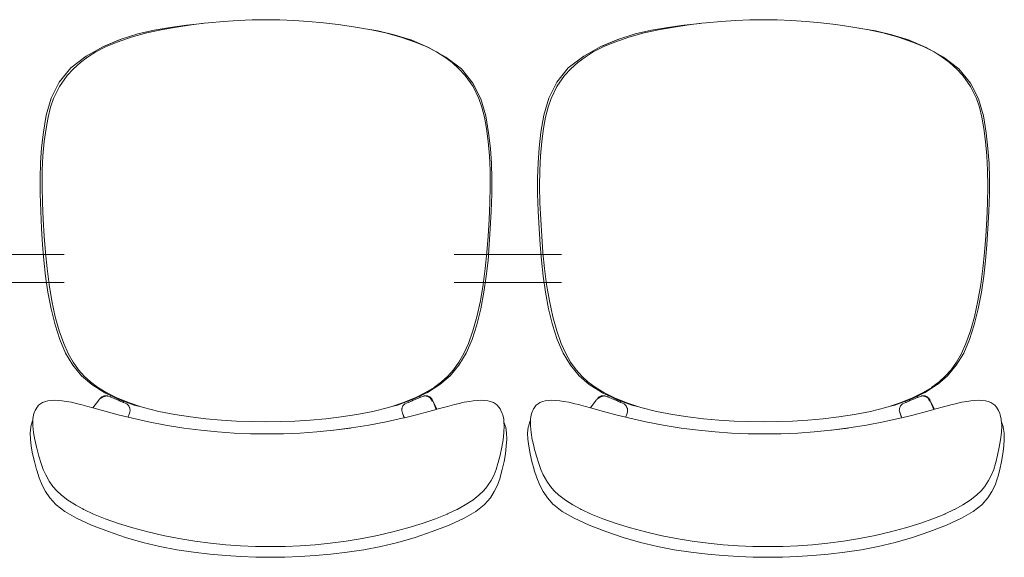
# Model space of a CAD drawing. Header units: feet. Extents: x 8 to 127, y 6 to 90.
# Tile 183 of 256: x 33.124 to 33.649, y 60.692 to 60.979. Entities that reach past the tile are written whole.
import ezdxf

# ---------------------------------------------------------------- set-up
doc = ezdxf.new("R2010")
doc.units = ezdxf.units.FT
doc.header["$MEASUREMENT"] = 0
doc.layers.add('MOBILIÁRIO - móveis', color=250, linetype='Continuous')

msp = doc.modelspace()

# ---------------------------------------------------------------- linework, layer by layer
at = {"layer": 'MOBILIÁRIO - móveis', "lineweight": 5}
for p, q in [((33.22257, 60.97712), (33.22487, 60.97739)), ((33.22487, 60.97739), (33.2328, 60.9781)), ((33.2328, 60.9781), (33.24059, 60.9786)), ((33.24059, 60.9786), (33.24808, 60.97891)), ((33.24808, 60.97891), (33.25543, 60.97902)), ((33.26278, 60.97891), (33.25543, 60.97902)), ((33.26278, 60.97891), (33.27028, 60.9786)), ((33.27808, 60.9781), (33.27028, 60.9786)), ((33.27808, 60.9781), (33.28602, 60.97739)), ((33.29394, 60.97647), (33.28602, 60.97739)), ((33.48757, 60.97712), (33.48987, 60.97739)), ((33.48987, 60.97739), (33.4978, 60.9781)), ((33.4978, 60.9781), (33.50559, 60.9786)), ((33.50559, 60.9786), (33.51308, 60.97891)), ((33.51308, 60.97891), (33.52043, 60.97902)), ((33.52778, 60.97891), (33.52043, 60.97902)), ((33.52778, 60.97891), (33.53528, 60.9786)), ((33.54308, 60.9781), (33.53528, 60.9786)), ((33.54308, 60.9781), (33.55102, 60.97739)), ((33.55894, 60.97647), (33.55102, 60.97739)), ((33.18713, 60.9714), (33.19583, 60.97338)), ((33.19195, 60.97199), (33.20045, 60.97383)), ((33.19583, 60.97338), (33.20448, 60.97484)), ((33.20045, 60.97383), (33.2089, 60.97529)), ((33.20448, 60.97484), (33.21307, 60.97606)), ((33.2089, 60.97529), (33.21697, 60.97647)), ((33.21307, 60.97606), (33.22161, 60.97704)), ((33.21697, 60.97647), (33.22257, 60.97712)), ((33.22161, 60.97704), (33.22257, 60.97712)), ((33.29394, 60.97647), (33.30203, 60.97529)), ((33.30628, 60.97456), (33.30203, 60.97529)), ((33.30628, 60.97456), (33.30637, 60.97455)), ((33.30637, 60.97455), (33.30725, 60.97439)), ((33.3105, 60.97383), (33.30725, 60.97439)), ((33.3105, 60.97383), (33.31071, 60.97379)), ((33.31071, 60.97379), (33.31505, 60.97303)), ((33.31071, 60.97379), (33.31903, 60.97199)), ((33.31505, 60.97303), (33.32379, 60.97101)), ((33.45213, 60.9714), (33.46083, 60.97338)), ((33.45695, 60.97199), (33.46545, 60.97383)), ((33.46083, 60.97338), (33.46948, 60.97484)), ((33.46545, 60.97383), (33.4739, 60.97529)), ((33.46948, 60.97484), (33.47807, 60.97606)), ((33.4739, 60.97529), (33.48197, 60.97647)), ((33.47807, 60.97606), (33.48661, 60.97704)), ((33.48197, 60.97647), (33.48757, 60.97712)), ((33.48661, 60.97704), (33.48757, 60.97712)), ((33.55894, 60.97647), (33.56703, 60.97529)), ((33.57128, 60.97456), (33.56703, 60.97529)), ((33.57128, 60.97456), (33.57137, 60.97455)), ((33.57137, 60.97455), (33.57225, 60.97439)), ((33.5755, 60.97383), (33.57225, 60.97439)), ((33.5755, 60.97383), (33.57571, 60.97379)), ((33.57571, 60.97379), (33.58005, 60.97303)), ((33.57571, 60.97379), (33.58403, 60.97199)), ((33.58005, 60.97303), (33.58879, 60.97101)), ((33.17777, 60.96846), (33.16884, 60.9647)), ((33.16946, 60.96488), (33.17832, 60.96864)), ((33.16997, 60.96449), (33.17619, 60.96707)), ((33.18369, 60.96965), (33.17619, 60.96707)), ((33.17782, 60.96848), (33.17777, 60.96846)), ((33.17832, 60.96864), (33.17782, 60.96848)), ((33.17836, 60.96866), (33.17832, 60.96864)), ((33.17836, 60.96866), (33.18713, 60.9714)), ((33.18369, 60.96965), (33.19195, 60.97199)), ((33.32732, 60.96965), (33.31903, 60.97199)), ((33.32379, 60.97101), (33.3326, 60.96822)), ((33.33485, 60.96707), (33.32732, 60.96965)), ((33.3326, 60.96822), (33.33269, 60.96818)), ((33.33306, 60.96804), (33.33269, 60.96818)), ((33.34158, 60.96442), (33.33269, 60.96818)), ((33.33306, 60.96804), (33.34203, 60.96423)), ((33.34109, 60.96449), (33.33485, 60.96707)), ((33.44277, 60.96846), (33.43384, 60.9647)), ((33.43446, 60.96488), (33.44332, 60.96864)), ((33.43497, 60.96449), (33.44119, 60.96707)), ((33.44869, 60.96965), (33.44119, 60.96707)), ((33.44282, 60.96848), (33.44277, 60.96846)), ((33.44332, 60.96864), (33.44282, 60.96848)), ((33.44336, 60.96866), (33.44332, 60.96864)), ((33.44336, 60.96866), (33.45213, 60.9714)), ((33.44869, 60.96965), (33.45695, 60.97199)), ((33.59232, 60.96965), (33.58403, 60.97199)), ((33.58879, 60.97101), (33.5976, 60.96822)), ((33.59985, 60.96707), (33.59232, 60.96965)), ((33.5976, 60.96822), (33.59769, 60.96818)), ((33.59806, 60.96804), (33.59769, 60.96818)), ((33.60658, 60.96442), (33.59769, 60.96818)), ((33.59806, 60.96804), (33.60703, 60.96423)), ((33.60609, 60.96449), (33.59985, 60.96707)), ((33.16884, 60.9647), (33.15968, 60.95962)), ((33.16043, 60.9591), (33.16479, 60.96186)), ((33.16997, 60.96449), (33.16479, 60.96186)), ((33.34628, 60.96186), (33.34109, 60.96449)), ((33.34203, 60.96423), (33.34207, 60.96422)), ((33.35126, 60.95911), (33.34207, 60.96422)), ((33.35066, 60.9591), (33.34628, 60.96186)), ((33.43384, 60.9647), (33.42468, 60.95962)), ((33.42543, 60.9591), (33.42979, 60.96186)), ((33.43497, 60.96449), (33.42979, 60.96186)), ((33.61128, 60.96186), (33.60609, 60.96449)), ((33.60703, 60.96423), (33.60707, 60.96422)), ((33.61626, 60.95911), (33.60707, 60.96422)), ((33.61566, 60.9591), (33.61128, 60.96186)), ((33.15968, 60.95962), (33.15146, 60.95329)), ((33.15657, 60.95614), (33.16043, 60.9591)), ((33.35066, 60.9591), (33.35453, 60.95614)), ((33.35951, 60.95278), (33.35126, 60.95911)), ((33.42468, 60.95962), (33.41646, 60.95329)), ((33.42157, 60.95614), (33.42543, 60.9591)), ((33.61566, 60.9591), (33.61953, 60.95614)), ((33.62451, 60.95278), (33.61626, 60.95911)), ((33.15146, 60.95329), (33.14531, 60.94576)), ((33.15288, 60.95291), (33.14952, 60.94935)), ((33.15288, 60.95291), (33.15657, 60.95614)), ((33.35823, 60.95291), (33.35453, 60.95614)), ((33.36159, 60.94935), (33.35823, 60.95291)), ((33.36566, 60.94527), (33.35951, 60.95278)), ((33.41646, 60.95329), (33.41031, 60.94576)), ((33.41788, 60.95291), (33.41452, 60.94935)), ((33.41788, 60.95291), (33.42157, 60.95614)), ((33.62323, 60.95291), (33.61953, 60.95614)), ((33.62659, 60.94935), (33.62323, 60.95291)), ((33.63066, 60.94527), (33.62451, 60.95278)), ((33.14543, 60.94333), (33.14952, 60.94935)), ((33.3657, 60.94333), (33.36159, 60.94935)), ((33.41043, 60.94333), (33.41452, 60.94935)), ((33.6307, 60.94333), (33.62659, 60.94935)), ((33.14531, 60.94576), (33.14102, 60.93726)), ((33.14225, 60.93697), (33.14543, 60.94333)), ((33.36995, 60.93681), (33.36566, 60.94527)), ((33.36887, 60.93697), (33.3657, 60.94333)), ((33.41031, 60.94576), (33.40602, 60.93726)), ((33.40725, 60.93697), (33.41043, 60.94333)), ((33.63495, 60.93681), (33.63066, 60.94527)), ((33.63387, 60.93697), (33.6307, 60.94333)), ((33.14102, 60.93726), (33.13839, 60.92814)), ((33.14225, 60.93697), (33.14066, 60.93231)), ((33.37046, 60.93231), (33.36887, 60.93697)), ((33.37256, 60.92775), (33.36995, 60.93681)), ((33.40602, 60.93726), (33.40339, 60.92814)), ((33.40725, 60.93697), (33.40566, 60.93231)), ((33.63546, 60.93231), (33.63387, 60.93697)), ((33.63756, 60.92775), (33.63495, 60.93681)), ((33.13936, 60.92701), (33.14066, 60.93231)), ((33.37175, 60.92701), (33.37046, 60.93231)), ((33.40436, 60.92701), (33.40566, 60.93231)), ((33.63675, 60.92701), (33.63546, 60.93231)), ((33.13839, 60.92814), (33.13688, 60.91904)), ((33.13828, 60.92095), (33.13936, 60.92701)), ((33.37175, 60.92701), (33.37283, 60.92095)), ((33.37404, 60.9187), (33.37256, 60.92775)), ((33.40339, 60.92814), (33.40188, 60.91904)), ((33.40328, 60.92095), (33.40436, 60.92701)), ((33.63675, 60.92701), (33.63783, 60.92095)), ((33.63904, 60.9187), (33.63756, 60.92775)), ((33.13735, 60.91402), (33.13828, 60.92095)), ((33.37376, 60.91402), (33.37283, 60.92095)), ((33.40235, 60.91402), (33.40328, 60.92095)), ((33.63876, 60.91402), (33.63783, 60.92095)), ((33.13688, 60.91904), (33.13592, 60.91065)), ((33.375, 60.91036), (33.37404, 60.9187)), ((33.40188, 60.91904), (33.40092, 60.91065)), ((33.64, 60.91036), (33.63904, 60.9187)), ((33.13592, 60.91065), (33.13535, 60.90265)), ((33.13665, 60.90647), (33.13735, 60.91402)), ((33.37376, 60.91402), (33.37444, 60.90647)), ((33.37555, 60.9024), (33.375, 60.91036)), ((33.40092, 60.91065), (33.40035, 60.90265)), ((33.40165, 60.90647), (33.40235, 60.91402)), ((33.63876, 60.91402), (33.63944, 60.90647)), ((33.64055, 60.9024), (33.64, 60.91036)), ((33.13628, 60.89857), (33.13665, 60.90647)), ((33.37481, 60.89857), (33.37444, 60.90647)), ((33.40128, 60.89857), (33.40165, 60.90647)), ((33.63981, 60.89857), (33.63944, 60.90647)), ((33.13535, 60.90265), (33.1351, 60.89463)), ((33.37579, 60.89442), (33.37555, 60.9024)), ((33.40035, 60.90265), (33.4001, 60.89463)), ((33.64079, 60.89442), (33.64055, 60.9024)), ((33.1351, 60.89463), (33.13513, 60.88623)), ((33.13619, 60.89025), (33.13628, 60.89857)), ((33.37481, 60.89857), (33.37489, 60.89025)), ((33.37575, 60.88605), (33.37579, 60.89442)), ((33.4001, 60.89463), (33.40013, 60.88623)), ((33.40119, 60.89025), (33.40128, 60.89857)), ((33.63981, 60.89857), (33.63989, 60.89025)), ((33.64075, 60.88605), (33.64079, 60.89442)), ((33.13638, 60.88143), (33.13619, 60.89025)), ((33.3747, 60.88143), (33.37489, 60.89025)), ((33.40138, 60.88143), (33.40119, 60.89025)), ((33.6397, 60.88143), (33.63989, 60.89025)), ((33.13513, 60.88623), (33.13543, 60.87696)), ((33.37543, 60.87682), (33.37575, 60.88605)), ((33.40013, 60.88623), (33.40043, 60.87696)), ((33.64043, 60.87682), (33.64075, 60.88605)), ((33.13676, 60.87244), (33.13638, 60.88143)), ((33.3747, 60.88143), (33.37431, 60.87244)), ((33.40176, 60.87244), (33.40138, 60.88143)), ((33.6397, 60.88143), (33.63931, 60.87244)), ((33.13543, 60.87696), (33.13593, 60.86767)), ((33.37493, 60.86756), (33.37543, 60.87682)), ((33.40043, 60.87696), (33.40093, 60.86767)), ((33.63993, 60.86756), (33.64043, 60.87682)), ((33.13593, 60.86767), (33.13647, 60.85907)), ((33.13728, 60.86361), (33.13676, 60.87244)), ((33.37379, 60.86361), (33.37431, 60.87244)), ((33.37438, 60.85899), (33.37493, 60.86756)), ((33.40093, 60.86767), (33.40147, 60.85907)), ((33.40228, 60.86361), (33.40176, 60.87244)), ((33.63879, 60.86361), (33.63931, 60.87244)), ((33.63938, 60.85899), (33.63993, 60.86756)), ((33.13795, 60.85493), (33.13728, 60.86361)), ((33.37379, 60.86361), (33.37311, 60.85493)), ((33.40295, 60.85493), (33.40228, 60.86361)), ((33.63879, 60.86361), (33.63811, 60.85493)), ((33.13647, 60.85907), (33.13715, 60.85079)), ((33.37369, 60.85073), (33.37438, 60.85899)), ((33.40147, 60.85907), (33.40215, 60.85079)), ((33.63869, 60.85073), (33.63938, 60.85899)), ((33.0906, 60.85396), (33.14791, 60.85396)), ((33.1388, 60.84639), (33.13795, 60.85493)), ((33.41291, 60.85396), (33.3556, 60.85396)), ((33.37225, 60.84639), (33.37311, 60.85493)), ((33.4038, 60.84639), (33.40295, 60.85493)), ((33.63725, 60.84639), (33.63811, 60.85493)), ((33.13715, 60.85079), (33.13806, 60.84241)), ((33.13992, 60.83783), (33.1388, 60.84639)), ((33.37225, 60.84639), (33.37112, 60.83783)), ((33.37277, 60.84236), (33.37369, 60.85073)), ((33.40215, 60.85079), (33.40306, 60.84241)), ((33.40492, 60.83783), (33.4038, 60.84639)), ((33.63725, 60.84639), (33.63612, 60.83783)), ((33.63777, 60.84236), (33.63869, 60.85073)), ((33.13806, 60.84241), (33.13931, 60.83383)), ((33.37151, 60.83379), (33.37277, 60.84236)), ((33.40306, 60.84241), (33.40431, 60.83383)), ((33.63651, 60.83379), (33.63777, 60.84236)), ((33.0906, 60.83896), (33.14791, 60.83896)), ((33.1414, 60.8291), (33.13992, 60.83783)), ((33.41291, 60.83896), (33.3556, 60.83896)), ((33.36962, 60.8291), (33.37112, 60.83783)), ((33.4064, 60.8291), (33.40492, 60.83783)), ((33.63462, 60.8291), (33.63612, 60.83783)), ((33.13931, 60.83383), (33.14097, 60.82496)), ((33.36983, 60.82494), (33.37151, 60.83379)), ((33.40431, 60.83383), (33.40597, 60.82496)), ((33.63483, 60.82494), (33.63651, 60.83379)), ((33.14322, 60.8207), (33.1414, 60.8291)), ((33.36962, 60.8291), (33.36779, 60.8207)), ((33.40822, 60.8207), (33.4064, 60.8291)), ((33.63462, 60.8291), (33.63279, 60.8207)), ((33.14097, 60.82496), (33.14307, 60.81635)), ((33.14536, 60.81313), (33.14322, 60.8207)), ((33.36563, 60.81313), (33.36779, 60.8207)), ((33.36772, 60.81633), (33.36983, 60.82494)), ((33.40597, 60.82496), (33.40807, 60.81635)), ((33.41036, 60.81313), (33.40822, 60.8207)), ((33.63063, 60.81313), (33.63279, 60.8207)), ((33.63272, 60.81633), (33.63483, 60.82494)), ((33.14307, 60.81635), (33.14557, 60.80854)), ((33.3652, 60.80853), (33.36772, 60.81633)), ((33.40807, 60.81635), (33.41057, 60.80854)), ((33.6302, 60.80853), (33.63272, 60.81633)), ((33.1477, 60.80653), (33.14536, 60.81313)), ((33.36563, 60.81313), (33.36327, 60.80653)), ((33.4127, 60.80653), (33.41036, 60.81313)), ((33.63063, 60.81313), (33.62827, 60.80653)), ((33.14557, 60.80854), (33.14869, 60.80137)), ((33.15011, 60.80103), (33.1477, 60.80653)), ((33.36085, 60.80103), (33.36327, 60.80653)), ((33.36205, 60.80137), (33.3652, 60.80853)), ((33.41057, 60.80854), (33.41369, 60.80137)), ((33.41511, 60.80103), (33.4127, 60.80653)), ((33.62585, 60.80103), (33.62827, 60.80653)), ((33.62705, 60.80137), (33.6302, 60.80853)), ((33.14869, 60.80137), (33.15259, 60.79483)), ((33.15011, 60.80103), (33.1527, 60.79642)), ((33.35813, 60.79483), (33.36205, 60.80137)), ((33.35824, 60.79642), (33.36085, 60.80103)), ((33.41369, 60.80137), (33.41759, 60.79483)), ((33.41511, 60.80103), (33.4177, 60.79642)), ((33.62313, 60.79483), (33.62705, 60.80137)), ((33.62324, 60.79642), (33.62585, 60.80103)), ((33.15259, 60.79483), (33.15723, 60.78919)), ((33.15558, 60.79249), (33.1527, 60.79642)), ((33.35346, 60.78919), (33.35813, 60.79483)), ((33.35535, 60.79249), (33.35824, 60.79642)), ((33.41759, 60.79483), (33.42223, 60.78919)), ((33.42058, 60.79249), (33.4177, 60.79642)), ((33.61846, 60.78919), (33.62313, 60.79483)), ((33.62035, 60.79249), (33.62324, 60.79642)), ((33.15868, 60.78906), (33.15558, 60.79249)), ((33.15723, 60.78919), (33.16262, 60.78454)), ((33.16194, 60.78599), (33.15868, 60.78906)), ((33.34805, 60.78454), (33.35346, 60.78919)), ((33.34895, 60.78599), (33.35223, 60.78906)), ((33.35535, 60.79249), (33.35223, 60.78906)), ((33.42368, 60.78906), (33.42058, 60.79249)), ((33.42223, 60.78919), (33.42762, 60.78454)), ((33.42694, 60.78599), (33.42368, 60.78906)), ((33.61305, 60.78454), (33.61846, 60.78919)), ((33.61395, 60.78599), (33.61723, 60.78906)), ((33.62035, 60.79249), (33.61723, 60.78906)), ((33.16194, 60.78599), (33.16571, 60.78312)), ((33.16262, 60.78454), (33.16907, 60.78045)), ((33.34739, 60.78423), (33.34107, 60.78021)), ((33.348, 60.78451), (33.34152, 60.78042)), ((33.34516, 60.78312), (33.34895, 60.78599)), ((33.34805, 60.78454), (33.348, 60.78451)), ((33.42694, 60.78599), (33.43071, 60.78312)), ((33.42762, 60.78454), (33.43407, 60.78045)), ((33.61239, 60.78423), (33.60607, 60.78021)), ((33.613, 60.78451), (33.60652, 60.78042)), ((33.61016, 60.78312), (33.61395, 60.78599)), ((33.61305, 60.78454), (33.613, 60.78451)), ((33.17033, 60.78032), (33.16571, 60.78312)), ((33.16889, 60.77811), (33.1679, 60.77744)), ((33.16814, 60.77806), (33.1686, 60.77822)), ((33.1686, 60.77822), (33.16934, 60.77849)), ((33.16886, 60.77834), (33.1686, 60.77822)), ((33.16864, 60.77802), (33.16889, 60.77811)), ((33.16898, 60.7784), (33.16886, 60.77834)), ((33.16889, 60.77811), (33.17008, 60.77842)), ((33.16917, 60.77847), (33.16898, 60.7784)), ((33.16912, 60.78042), (33.16907, 60.78045)), ((33.1727, 60.77872), (33.16912, 60.78042)), ((33.16934, 60.77849), (33.16917, 60.77847)), ((33.17096, 60.77848), (33.16934, 60.77849)), ((33.16969, 60.78019), (33.16967, 60.78019)), ((33.16972, 60.78016), (33.16969, 60.78019)), ((33.1727, 60.77872), (33.16972, 60.78016)), ((33.17033, 60.78032), (33.17046, 60.78025)), ((33.17046, 60.78025), (33.17603, 60.7775)), ((33.17112, 60.77846), (33.17096, 60.77848)), ((33.17245, 60.77801), (33.17112, 60.77846)), ((33.1727, 60.77872), (33.17245, 60.77801)), ((33.17393, 60.77814), (33.1727, 60.77872)), ((33.17713, 60.77661), (33.17393, 60.77814)), ((33.33741, 60.77845), (33.33356, 60.77661)), ((33.33482, 60.7775), (33.34042, 60.78025)), ((33.341, 60.78016), (33.33741, 60.77845)), ((33.33764, 60.77777), (33.33741, 60.77845)), ((33.33797, 60.77791), (33.33959, 60.77846)), ((33.33973, 60.77848), (33.33959, 60.77846)), ((33.33973, 60.77848), (33.34133, 60.77849)), ((33.34042, 60.78025), (33.34506, 60.78305)), ((33.34068, 60.77842), (33.34192, 60.77811)), ((33.34107, 60.78021), (33.341, 60.78016)), ((33.34152, 60.78042), (33.34107, 60.78021)), ((33.34147, 60.77847), (33.34133, 60.77849)), ((33.34133, 60.77849), (33.34181, 60.77832)), ((33.34181, 60.77832), (33.34147, 60.77847)), ((33.34181, 60.77832), (33.34255, 60.77806)), ((33.34192, 60.77811), (33.34215, 60.77802)), ((33.342, 60.77806), (33.34192, 60.77811)), ((33.34506, 60.78305), (33.34516, 60.78312)), ((33.43533, 60.78032), (33.43071, 60.78312)), ((33.43389, 60.77811), (33.4329, 60.77744)), ((33.43314, 60.77806), (33.4336, 60.77822)), ((33.4336, 60.77822), (33.43434, 60.77849)), ((33.43386, 60.77834), (33.4336, 60.77822)), ((33.43364, 60.77802), (33.43389, 60.77811)), ((33.43398, 60.7784), (33.43386, 60.77834)), ((33.43389, 60.77811), (33.43508, 60.77842)), ((33.43417, 60.77847), (33.43398, 60.7784)), ((33.43412, 60.78042), (33.43407, 60.78045)), ((33.4377, 60.77872), (33.43412, 60.78042)), ((33.43434, 60.77849), (33.43417, 60.77847)), ((33.43596, 60.77848), (33.43434, 60.77849)), ((33.43469, 60.78019), (33.43467, 60.78019)), ((33.43472, 60.78016), (33.43469, 60.78019)), ((33.4377, 60.77872), (33.43472, 60.78016)), ((33.43533, 60.78032), (33.43546, 60.78025)), ((33.43546, 60.78025), (33.44103, 60.7775)), ((33.43612, 60.77846), (33.43596, 60.77848)), ((33.43745, 60.77801), (33.43612, 60.77846)), ((33.4377, 60.77872), (33.43745, 60.77801)), ((33.43893, 60.77814), (33.4377, 60.77872)), ((33.44213, 60.77661), (33.43893, 60.77814)), ((33.60241, 60.77845), (33.59856, 60.77661)), ((33.59982, 60.7775), (33.60542, 60.78025)), ((33.606, 60.78016), (33.60241, 60.77845)), ((33.60264, 60.77777), (33.60241, 60.77845)), ((33.60297, 60.77791), (33.60459, 60.77846)), ((33.60473, 60.77848), (33.60459, 60.77846)), ((33.60473, 60.77848), (33.60633, 60.77849)), ((33.60542, 60.78025), (33.61006, 60.78305)), ((33.60568, 60.77842), (33.60692, 60.77811)), ((33.60607, 60.78021), (33.606, 60.78016)), ((33.60652, 60.78042), (33.60607, 60.78021)), ((33.60647, 60.77847), (33.60633, 60.77849)), ((33.60633, 60.77849), (33.60681, 60.77832)), ((33.60681, 60.77832), (33.60647, 60.77847)), ((33.60681, 60.77832), (33.60755, 60.77806)), ((33.60692, 60.77811), (33.60715, 60.77802)), ((33.607, 60.77806), (33.60692, 60.77811)), ((33.61006, 60.78305), (33.61016, 60.78312)), ((33.13372, 60.77266), (33.13435, 60.77356)), ((33.13435, 60.77356), (33.13535, 60.77434)), ((33.13636, 60.77503), (33.13535, 60.77434)), ((33.13636, 60.77503), (33.13791, 60.77552)), ((33.13791, 60.77552), (33.1392, 60.77594)), ((33.1392, 60.77594), (33.14112, 60.7761)), ((33.14112, 60.7761), (33.14274, 60.77624)), ((33.14274, 60.77624), (33.14478, 60.7761)), ((33.14695, 60.77593), (33.14478, 60.7761)), ((33.14903, 60.77558), (33.14695, 60.77593)), ((33.14903, 60.77558), (33.15179, 60.77513)), ((33.15179, 60.77513), (33.15499, 60.77437)), ((33.15683, 60.77392), (33.15499, 60.77437)), ((33.15683, 60.77392), (33.16055, 60.77294)), ((33.16055, 60.77294), (33.16326, 60.77218)), ((33.16326, 60.77218), (33.16633, 60.77623)), ((33.16656, 60.77655), (33.16633, 60.77623)), ((33.16656, 60.77655), (33.16677, 60.77682)), ((33.16778, 60.77781), (33.16677, 60.77682)), ((33.1679, 60.77744), (33.16765, 60.77708)), ((33.16798, 60.77795), (33.16778, 60.77781)), ((33.16802, 60.77793), (33.16788, 60.77786)), ((33.16814, 60.77806), (33.16798, 60.77795)), ((33.16809, 60.778), (33.16798, 60.77795)), ((33.17274, 60.77791), (33.17245, 60.77801)), ((33.17292, 60.77782), (33.17274, 60.77791)), ((33.17292, 60.77782), (33.17488, 60.777)), ((33.17488, 60.777), (33.17727, 60.77598)), ((33.17603, 60.7775), (33.18266, 60.77475)), ((33.17953, 60.77573), (33.17713, 60.77661)), ((33.17727, 60.77598), (33.17784, 60.77573)), ((33.17933, 60.7751), (33.17784, 60.77573)), ((33.17784, 60.77573), (33.17933, 60.77507)), ((33.17933, 60.7751), (33.17932, 60.77507)), ((33.17953, 60.77573), (33.17933, 60.7751)), ((33.17949, 60.77504), (33.17933, 60.7751)), ((33.17949, 60.77504), (33.18129, 60.77429)), ((33.18522, 60.77365), (33.17953, 60.77573)), ((33.18129, 60.77429), (33.18234, 60.77317)), ((33.18215, 60.77322), (33.18284, 60.77203)), ((33.18284, 60.77203), (33.18234, 60.77317)), ((33.18266, 60.77475), (33.189, 60.77264)), ((33.189, 60.77264), (33.18522, 60.77365)), ((33.32242, 60.77285), (33.32816, 60.77475)), ((33.32544, 60.77365), (33.32242, 60.77285)), ((33.33105, 60.77569), (33.32544, 60.77365)), ((33.32779, 60.77181), (33.32839, 60.77317)), ((33.32816, 60.77475), (33.33482, 60.7775)), ((33.32839, 60.77317), (33.32941, 60.77429)), ((33.33121, 60.77504), (33.32941, 60.77429)), ((33.33356, 60.77661), (33.33105, 60.77569)), ((33.33125, 60.77505), (33.33105, 60.77569)), ((33.33125, 60.77505), (33.33121, 60.77504)), ((33.33323, 60.77589), (33.33125, 60.77505)), ((33.33138, 60.77507), (33.33323, 60.77589)), ((33.33323, 60.77589), (33.33344, 60.77598)), ((33.33344, 60.77598), (33.33583, 60.777)), ((33.33583, 60.777), (33.33624, 60.77717)), ((33.33624, 60.77717), (33.33781, 60.77782)), ((33.33764, 60.77777), (33.33624, 60.77717)), ((33.33797, 60.77791), (33.33764, 60.77777)), ((33.342, 60.77806), (33.34215, 60.77802)), ((33.34297, 60.77744), (33.342, 60.77806)), ((33.34266, 60.77795), (33.34255, 60.77806)), ((33.34369, 60.77698), (33.34266, 60.77795)), ((33.3432, 60.77708), (33.34297, 60.77744)), ((33.34297, 60.77744), (33.34353, 60.77648)), ((33.34353, 60.77648), (33.3432, 60.77708)), ((33.34353, 60.77648), (33.34378, 60.77602)), ((33.34382, 60.77682), (33.34369, 60.77698)), ((33.34378, 60.77602), (33.34402, 60.7755)), ((33.34382, 60.77682), (33.34396, 60.77655)), ((33.3441, 60.77623), (33.34396, 60.77655)), ((33.34647, 60.7714), (33.3441, 60.77623)), ((33.34616, 60.77131), (33.34458, 60.77507)), ((33.35205, 60.77294), (33.34647, 60.7714)), ((33.35585, 60.77392), (33.35205, 60.77294)), ((33.35585, 60.77392), (33.35764, 60.77437)), ((33.35764, 60.77437), (33.36092, 60.77513)), ((33.36092, 60.77513), (33.36376, 60.77558)), ((33.3658, 60.77593), (33.36376, 60.77558)), ((33.3658, 60.77593), (33.36805, 60.7761)), ((33.36805, 60.7761), (33.37006, 60.77624)), ((33.37006, 60.77624), (33.37176, 60.7761)), ((33.37176, 60.7761), (33.37365, 60.77594)), ((33.37365, 60.77594), (33.37503, 60.77552)), ((33.37503, 60.77552), (33.37656, 60.77503)), ((33.37766, 60.77434), (33.37656, 60.77503)), ((33.37865, 60.77356), (33.37766, 60.77434)), ((33.37952, 60.77246), (33.37865, 60.77356)), ((33.39872, 60.77266), (33.39935, 60.77356)), ((33.39935, 60.77356), (33.40035, 60.77434)), ((33.40136, 60.77503), (33.40035, 60.77434)), ((33.40136, 60.77503), (33.40291, 60.77552)), ((33.40291, 60.77552), (33.4042, 60.77594)), ((33.4042, 60.77594), (33.40612, 60.7761)), ((33.40612, 60.7761), (33.40774, 60.77624)), ((33.40774, 60.77624), (33.40978, 60.7761)), ((33.41195, 60.77593), (33.40978, 60.7761)), ((33.41403, 60.77558), (33.41195, 60.77593)), ((33.41403, 60.77558), (33.41679, 60.77513)), ((33.41679, 60.77513), (33.41999, 60.77437)), ((33.42183, 60.77392), (33.41999, 60.77437)), ((33.42183, 60.77392), (33.42555, 60.77294)), ((33.42555, 60.77294), (33.42826, 60.77218)), ((33.42826, 60.77218), (33.43133, 60.77623)), ((33.43156, 60.77655), (33.43133, 60.77623)), ((33.43156, 60.77655), (33.43177, 60.77682)), ((33.43278, 60.77781), (33.43177, 60.77682)), ((33.4329, 60.77744), (33.43265, 60.77708)), ((33.43298, 60.77795), (33.43278, 60.77781)), ((33.43302, 60.77793), (33.43288, 60.77786)), ((33.43314, 60.77806), (33.43298, 60.77795)), ((33.43309, 60.778), (33.43298, 60.77795)), ((33.43774, 60.77791), (33.43745, 60.77801)), ((33.43792, 60.77782), (33.43774, 60.77791)), ((33.43792, 60.77782), (33.43988, 60.777)), ((33.43988, 60.777), (33.44227, 60.77598)), ((33.44103, 60.7775), (33.44766, 60.77475)), ((33.44453, 60.77573), (33.44213, 60.77661)), ((33.44227, 60.77598), (33.44284, 60.77573)), ((33.44433, 60.7751), (33.44284, 60.77573)), ((33.44284, 60.77573), (33.44433, 60.77507)), ((33.44433, 60.7751), (33.44432, 60.77507)), ((33.44453, 60.77573), (33.44433, 60.7751)), ((33.44449, 60.77504), (33.44433, 60.7751)), ((33.44449, 60.77504), (33.44629, 60.77429)), ((33.45022, 60.77365), (33.44453, 60.77573)), ((33.44629, 60.77429), (33.44734, 60.77317)), ((33.44715, 60.77322), (33.44784, 60.77203)), ((33.44784, 60.77203), (33.44734, 60.77317)), ((33.44766, 60.77475), (33.454, 60.77264)), ((33.454, 60.77264), (33.45022, 60.77365)), ((33.58742, 60.77285), (33.59316, 60.77475)), ((33.59044, 60.77365), (33.58742, 60.77285)), ((33.59605, 60.77569), (33.59044, 60.77365)), ((33.59279, 60.77181), (33.59339, 60.77317)), ((33.59316, 60.77475), (33.59982, 60.7775)), ((33.59339, 60.77317), (33.59441, 60.77429)), ((33.59621, 60.77504), (33.59441, 60.77429)), ((33.59856, 60.77661), (33.59605, 60.77569)), ((33.59625, 60.77505), (33.59605, 60.77569)), ((33.59625, 60.77505), (33.59621, 60.77504)), ((33.59823, 60.77589), (33.59625, 60.77505)), ((33.59638, 60.77507), (33.59823, 60.77589)), ((33.59823, 60.77589), (33.59844, 60.77598)), ((33.59844, 60.77598), (33.60083, 60.777)), ((33.60083, 60.777), (33.60124, 60.77717)), ((33.60124, 60.77717), (33.60281, 60.77782)), ((33.60264, 60.77777), (33.60124, 60.77717)), ((33.60297, 60.77791), (33.60264, 60.77777)), ((33.607, 60.77806), (33.60715, 60.77802)), ((33.60797, 60.77744), (33.607, 60.77806)), ((33.60766, 60.77795), (33.60755, 60.77806)), ((33.60869, 60.77698), (33.60766, 60.77795)), ((33.6082, 60.77708), (33.60797, 60.77744)), ((33.60797, 60.77744), (33.60853, 60.77648)), ((33.60853, 60.77648), (33.6082, 60.77708)), ((33.60853, 60.77648), (33.60878, 60.77602)), ((33.60882, 60.77682), (33.60869, 60.77698)), ((33.60878, 60.77602), (33.60902, 60.7755)), ((33.60882, 60.77682), (33.60896, 60.77655)), ((33.6091, 60.77623), (33.60896, 60.77655)), ((33.61147, 60.7714), (33.6091, 60.77623)), ((33.61116, 60.77131), (33.60958, 60.77507)), ((33.61705, 60.77294), (33.61147, 60.7714)), ((33.62085, 60.77392), (33.61705, 60.77294)), ((33.62085, 60.77392), (33.62264, 60.77437)), ((33.62264, 60.77437), (33.62592, 60.77513)), ((33.62592, 60.77513), (33.62876, 60.77558)), ((33.6308, 60.77593), (33.62876, 60.77558)), ((33.6308, 60.77593), (33.63305, 60.7761)), ((33.63305, 60.7761), (33.63506, 60.77624)), ((33.63506, 60.77624), (33.63676, 60.7761)), ((33.63676, 60.7761), (33.63865, 60.77594)), ((33.63865, 60.77594), (33.64003, 60.77552)), ((33.64003, 60.77552), (33.64156, 60.77503)), ((33.64266, 60.77434), (33.64156, 60.77503)), ((33.64365, 60.77356), (33.64266, 60.77434)), ((33.64452, 60.77246), (33.64365, 60.77356)), ((33.13133, 60.76612), (33.13164, 60.76836)), ((33.13164, 60.76836), (33.13221, 60.76998)), ((33.13221, 60.76998), (33.13249, 60.77073)), ((33.13249, 60.77073), (33.13296, 60.77156)), ((33.13296, 60.77156), (33.13358, 60.77246)), ((33.13358, 60.77246), (33.13372, 60.77266)), ((33.17028, 60.77021), (33.16326, 60.77218)), ((33.17028, 60.77021), (33.17676, 60.76846)), ((33.17676, 60.76846), (33.18204, 60.76714)), ((33.18259, 60.76874), (33.18209, 60.76728)), ((33.18274, 60.76923), (33.18259, 60.76874)), ((33.18291, 60.76985), (33.18274, 60.76923)), ((33.18284, 60.77203), (33.18289, 60.77191)), ((33.18284, 60.77203), (33.18291, 60.77168)), ((33.18291, 60.77168), (33.18289, 60.77191)), ((33.18294, 60.77181), (33.18289, 60.77191)), ((33.18291, 60.77168), (33.18293, 60.77154)), ((33.18291, 60.76985), (33.18307, 60.77084)), ((33.18293, 60.77154), (33.18294, 60.77181)), ((33.18293, 60.77154), (33.18307, 60.77084)), ((33.189, 60.77264), (33.19018, 60.77225)), ((33.19018, 60.77225), (33.1984, 60.77023)), ((33.1984, 60.77023), (33.20689, 60.76862)), ((33.20689, 60.76862), (33.21519, 60.76735)), ((33.29553, 60.76735), (33.30385, 60.76862)), ((33.30385, 60.76862), (33.31236, 60.77023)), ((33.31236, 60.77023), (33.32061, 60.77225)), ((33.32061, 60.77225), (33.32242, 60.77285)), ((33.32777, 60.77084), (33.32783, 60.77124)), ((33.32777, 60.77084), (33.32798, 60.76985)), ((33.32779, 60.77181), (33.32783, 60.77124)), ((33.32783, 60.77124), (33.32787, 60.77151)), ((33.32787, 60.77151), (33.32795, 60.77203)), ((33.32788, 60.77191), (33.32787, 60.77151)), ((33.32798, 60.76985), (33.3281, 60.76949)), ((33.3282, 60.76923), (33.3281, 60.76949)), ((33.3282, 60.76923), (33.32917, 60.76687)), ((33.32836, 60.76874), (33.3282, 60.76923)), ((33.32836, 60.76874), (33.32866, 60.76798)), ((33.32875, 60.76776), (33.32866, 60.76798)), ((33.32875, 60.76776), (33.32897, 60.7672)), ((33.33561, 60.76846), (33.32917, 60.76687)), ((33.33561, 60.76846), (33.34217, 60.77021)), ((33.34616, 60.77131), (33.34217, 60.77021)), ((33.34647, 60.7714), (33.34616, 60.77131)), ((33.37952, 60.77246), (33.38014, 60.77156)), ((33.38014, 60.77156), (33.3806, 60.77073)), ((33.3813, 60.76911), (33.3806, 60.77073)), ((33.3813, 60.76911), (33.38157, 60.76836)), ((33.38157, 60.76836), (33.38205, 60.76612)), ((33.39633, 60.76612), (33.39664, 60.76836)), ((33.39664, 60.76836), (33.39721, 60.76998)), ((33.39721, 60.76998), (33.39749, 60.77073)), ((33.39749, 60.77073), (33.39796, 60.77156)), ((33.39796, 60.77156), (33.39858, 60.77246)), ((33.39858, 60.77246), (33.39872, 60.77266)), ((33.43528, 60.77021), (33.42826, 60.77218)), ((33.43528, 60.77021), (33.44176, 60.76846)), ((33.44176, 60.76846), (33.44704, 60.76714)), ((33.44759, 60.76874), (33.44709, 60.76728)), ((33.44774, 60.76923), (33.44759, 60.76874)), ((33.44791, 60.76985), (33.44774, 60.76923)), ((33.44784, 60.77203), (33.44789, 60.77191)), ((33.44784, 60.77203), (33.44791, 60.77168)), ((33.44791, 60.77168), (33.44789, 60.77191)), ((33.44794, 60.77181), (33.44789, 60.77191)), ((33.44791, 60.77168), (33.44793, 60.77154)), ((33.44791, 60.76985), (33.44807, 60.77084)), ((33.44793, 60.77154), (33.44794, 60.77181)), ((33.44793, 60.77154), (33.44807, 60.77084)), ((33.454, 60.77264), (33.45518, 60.77225)), ((33.45518, 60.77225), (33.4634, 60.77023)), ((33.4634, 60.77023), (33.47189, 60.76862)), ((33.47189, 60.76862), (33.48019, 60.76735)), ((33.56053, 60.76735), (33.56885, 60.76862)), ((33.56885, 60.76862), (33.57736, 60.77023)), ((33.57736, 60.77023), (33.58561, 60.77225)), ((33.58561, 60.77225), (33.58742, 60.77285)), ((33.59277, 60.77084), (33.59283, 60.77124)), ((33.59277, 60.77084), (33.59298, 60.76985)), ((33.59279, 60.77181), (33.59283, 60.77124)), ((33.59283, 60.77124), (33.59287, 60.77151)), ((33.59287, 60.77151), (33.59295, 60.77203)), ((33.59288, 60.77191), (33.59287, 60.77151)), ((33.59298, 60.76985), (33.5931, 60.76949)), ((33.5932, 60.76923), (33.5931, 60.76949)), ((33.5932, 60.76923), (33.59417, 60.76687)), ((33.59336, 60.76874), (33.5932, 60.76923)), ((33.59336, 60.76874), (33.59366, 60.76798)), ((33.59375, 60.76776), (33.59366, 60.76798)), ((33.59375, 60.76776), (33.59397, 60.7672)), ((33.60061, 60.76846), (33.59417, 60.76687)), ((33.60061, 60.76846), (33.60717, 60.77021)), ((33.61116, 60.77131), (33.60717, 60.77021)), ((33.61147, 60.7714), (33.61116, 60.77131)), ((33.64452, 60.77246), (33.64514, 60.77156)), ((33.64514, 60.77156), (33.6456, 60.77073)), ((33.6463, 60.76911), (33.6456, 60.77073)), ((33.6463, 60.76911), (33.64657, 60.76836)), ((33.64657, 60.76836), (33.64705, 60.76612)), ((33.13094, 60.7647), (33.13018, 60.76224)), ((33.13127, 60.76518), (33.13094, 60.7647)), ((33.13126, 60.76548), (33.13133, 60.76612)), ((33.13127, 60.76518), (33.13126, 60.76548)), ((33.13129, 60.7625), (33.13127, 60.76518)), ((33.13129, 60.7625), (33.13163, 60.75899)), ((33.18204, 60.76714), (33.18209, 60.76728)), ((33.18204, 60.76714), (33.18432, 60.76657)), ((33.18432, 60.76657), (33.19284, 60.76468)), ((33.19284, 60.76468), (33.20192, 60.76292)), ((33.21163, 60.76136), (33.20192, 60.76292)), ((33.21519, 60.76735), (33.22342, 60.76637)), ((33.22342, 60.76637), (33.23168, 60.76564)), ((33.23168, 60.76564), (33.23981, 60.76514)), ((33.23981, 60.76514), (33.24765, 60.76484)), ((33.24765, 60.76484), (33.25534, 60.76475)), ((33.25534, 60.76475), (33.26303, 60.76484)), ((33.26303, 60.76484), (33.27087, 60.76514)), ((33.27087, 60.76514), (33.27901, 60.76564)), ((33.27901, 60.76564), (33.28728, 60.76637)), ((33.28728, 60.76637), (33.29553, 60.76735)), ((33.31023, 60.76292), (33.30091, 60.76143)), ((33.31939, 60.76468), (33.31023, 60.76292)), ((33.31939, 60.76468), (33.32799, 60.76657)), ((33.32912, 60.76685), (33.32799, 60.76657)), ((33.32912, 60.76685), (33.32897, 60.7672)), ((33.32917, 60.76687), (33.32912, 60.76685)), ((33.38205, 60.76612), (33.38211, 60.76548)), ((33.38211, 60.76548), (33.38216, 60.76448)), ((33.38217, 60.76445), (33.38216, 60.76448)), ((33.38229, 60.7625), (33.38216, 60.75899)), ((33.38302, 60.76224), (33.38217, 60.76445)), ((33.38217, 60.76445), (33.38229, 60.7625)), ((33.39594, 60.7647), (33.39518, 60.76224)), ((33.39627, 60.76518), (33.39594, 60.7647)), ((33.39626, 60.76548), (33.39633, 60.76612)), ((33.39627, 60.76518), (33.39626, 60.76548)), ((33.39629, 60.7625), (33.39627, 60.76518)), ((33.39629, 60.7625), (33.39663, 60.75899)), ((33.44704, 60.76714), (33.44709, 60.76728)), ((33.44704, 60.76714), (33.44932, 60.76657)), ((33.44932, 60.76657), (33.45784, 60.76468)), ((33.45784, 60.76468), (33.46692, 60.76292)), ((33.47663, 60.76136), (33.46692, 60.76292)), ((33.48019, 60.76735), (33.48842, 60.76637)), ((33.48842, 60.76637), (33.49668, 60.76564)), ((33.49668, 60.76564), (33.50481, 60.76514)), ((33.50481, 60.76514), (33.51265, 60.76484)), ((33.51265, 60.76484), (33.52034, 60.76475)), ((33.52034, 60.76475), (33.52803, 60.76484)), ((33.52803, 60.76484), (33.53587, 60.76514)), ((33.53587, 60.76514), (33.54401, 60.76564)), ((33.54401, 60.76564), (33.55228, 60.76637)), ((33.55228, 60.76637), (33.56053, 60.76735)), ((33.57523, 60.76292), (33.56591, 60.76143)), ((33.58439, 60.76468), (33.57523, 60.76292)), ((33.58439, 60.76468), (33.59299, 60.76657)), ((33.59412, 60.76685), (33.59299, 60.76657)), ((33.59412, 60.76685), (33.59397, 60.7672)), ((33.59417, 60.76687), (33.59412, 60.76685)), ((33.64705, 60.76612), (33.64711, 60.76548)), ((33.64711, 60.76548), (33.64716, 60.76448)), ((33.64717, 60.76445), (33.64716, 60.76448)), ((33.64729, 60.7625), (33.64716, 60.75899)), ((33.64802, 60.76224), (33.64717, 60.76445)), ((33.64717, 60.76445), (33.64729, 60.7625)), ((33.1301, 60.76179), (33.1298, 60.75874)), ((33.1298, 60.75874), (33.12993, 60.75538)), ((33.1301, 60.76179), (33.13018, 60.76224)), ((33.13229, 60.75517), (33.13163, 60.75899)), ((33.22076, 60.7602), (33.21163, 60.76136)), ((33.22964, 60.75931), (33.22076, 60.7602)), ((33.23841, 60.75869), (33.22964, 60.75931)), ((33.24721, 60.75833), (33.23841, 60.75869)), ((33.25602, 60.75822), (33.24721, 60.75833)), ((33.26485, 60.75833), (33.25602, 60.75822)), ((33.27366, 60.75869), (33.26485, 60.75833)), ((33.28245, 60.75931), (33.27366, 60.75869)), ((33.28245, 60.75931), (33.29136, 60.7602)), ((33.29136, 60.7602), (33.29164, 60.76023)), ((33.30091, 60.76143), (33.29164, 60.76023)), ((33.30054, 60.76136), (33.29164, 60.76023)), ((33.38216, 60.75899), (33.38173, 60.75517)), ((33.38311, 60.76179), (33.38302, 60.76224)), ((33.38361, 60.75874), (33.38311, 60.76179)), ((33.3837, 60.75538), (33.38361, 60.75874)), ((33.3951, 60.76179), (33.3948, 60.75874)), ((33.3948, 60.75874), (33.39493, 60.75538)), ((33.3951, 60.76179), (33.39518, 60.76224)), ((33.39729, 60.75517), (33.39663, 60.75899)), ((33.48576, 60.7602), (33.47663, 60.76136)), ((33.49464, 60.75931), (33.48576, 60.7602)), ((33.50341, 60.75869), (33.49464, 60.75931)), ((33.51221, 60.75833), (33.50341, 60.75869)), ((33.52102, 60.75822), (33.51221, 60.75833)), ((33.52985, 60.75833), (33.52102, 60.75822)), ((33.53866, 60.75869), (33.52985, 60.75833)), ((33.54745, 60.75931), (33.53866, 60.75869)), ((33.54745, 60.75931), (33.55636, 60.7602)), ((33.55636, 60.7602), (33.55664, 60.76023)), ((33.56591, 60.76143), (33.55664, 60.76023)), ((33.56554, 60.76136), (33.55664, 60.76023)), ((33.64716, 60.75899), (33.64673, 60.75517)), ((33.64811, 60.76179), (33.64802, 60.76224)), ((33.64861, 60.75874), (33.64811, 60.76179)), ((33.6487, 60.75538), (33.64861, 60.75874)), ((33.12993, 60.75538), (33.13041, 60.75171)), ((33.13229, 60.75517), (33.13241, 60.75465)), ((33.13322, 60.75113), (33.13241, 60.75465)), ((33.38173, 60.75517), (33.38103, 60.75113)), ((33.38344, 60.75171), (33.3837, 60.75538)), ((33.39493, 60.75538), (33.39541, 60.75171)), ((33.39729, 60.75517), (33.39741, 60.75465)), ((33.39822, 60.75113), (33.39741, 60.75465)), ((33.64673, 60.75517), (33.64603, 60.75113)), ((33.64844, 60.75171), (33.6487, 60.75538)), ((33.13041, 60.75171), (33.13114, 60.74773)), ((33.13114, 60.74773), (33.13209, 60.74355)), ((33.13322, 60.75113), (33.13334, 60.75062)), ((33.13448, 60.74647), (33.13334, 60.75062)), ((33.38012, 60.74696), (33.37912, 60.74305)), ((33.38103, 60.75113), (33.38012, 60.74696)), ((33.38222, 60.74355), (33.38294, 60.74773)), ((33.38294, 60.74773), (33.38344, 60.75171)), ((33.39541, 60.75171), (33.39614, 60.74773)), ((33.39614, 60.74773), (33.39709, 60.74355)), ((33.39822, 60.75113), (33.39834, 60.75062)), ((33.39948, 60.74647), (33.39834, 60.75062)), ((33.64512, 60.74696), (33.64412, 60.74305)), ((33.64603, 60.75113), (33.64512, 60.74696)), ((33.64722, 60.74355), (33.64794, 60.74773)), ((33.64794, 60.74773), (33.64844, 60.75171)), ((33.13209, 60.74355), (33.13324, 60.73928)), ((33.13568, 60.74258), (33.13448, 60.74647)), ((33.13681, 60.73938), (33.13568, 60.74258)), ((33.379, 60.74258), (33.37804, 60.73938)), ((33.379, 60.74258), (33.37912, 60.74305)), ((33.38131, 60.73929), (33.38222, 60.74355)), ((33.39709, 60.74355), (33.39824, 60.73928)), ((33.40068, 60.74258), (33.39948, 60.74647)), ((33.40181, 60.73938), (33.40068, 60.74258)), ((33.644, 60.74258), (33.64304, 60.73938)), ((33.644, 60.74258), (33.64412, 60.74305)), ((33.64631, 60.73929), (33.64722, 60.74355)), ((33.13335, 60.73891), (33.13324, 60.73928)), ((33.13468, 60.73478), (33.13335, 60.73891)), ((33.13809, 60.73647), (33.13681, 60.73938)), ((33.13979, 60.73346), (33.13809, 60.73647)), ((33.3769, 60.73647), (33.37534, 60.73346)), ((33.37804, 60.73938), (33.3769, 60.73647)), ((33.38021, 60.73515), (33.38131, 60.73929)), ((33.39835, 60.73891), (33.39824, 60.73928)), ((33.39968, 60.73478), (33.39835, 60.73891)), ((33.40309, 60.73647), (33.40181, 60.73938)), ((33.40479, 60.73346), (33.40309, 60.73647)), ((33.6419, 60.73647), (33.64034, 60.73346)), ((33.64304, 60.73938), (33.6419, 60.73647)), ((33.64521, 60.73515), (33.64631, 60.73929)), ((33.13621, 60.73103), (33.13468, 60.73478)), ((33.13805, 60.72752), (33.13621, 60.73103)), ((33.14001, 60.73311), (33.13979, 60.73346)), ((33.14001, 60.73311), (33.14195, 60.73028)), ((33.37534, 60.73346), (33.37351, 60.73062)), ((33.37874, 60.73103), (33.37706, 60.72752)), ((33.38009, 60.73479), (33.37874, 60.73103)), ((33.38009, 60.73479), (33.38021, 60.73515)), ((33.40121, 60.73103), (33.39968, 60.73478)), ((33.40305, 60.72752), (33.40121, 60.73103)), ((33.40501, 60.73311), (33.40479, 60.73346)), ((33.40501, 60.73311), (33.40695, 60.73028)), ((33.64034, 60.73346), (33.63851, 60.73062)), ((33.64374, 60.73103), (33.64206, 60.72752)), ((33.64509, 60.73479), (33.64374, 60.73103)), ((33.64509, 60.73479), (33.64521, 60.73515)), ((33.1403, 60.72415), (33.13805, 60.72752)), ((33.14399, 60.7279), (33.14195, 60.73028)), ((33.1465, 60.72561), (33.14399, 60.7279)), ((33.37134, 60.7279), (33.36889, 60.72561)), ((33.37134, 60.7279), (33.37328, 60.73028)), ((33.37351, 60.73062), (33.37328, 60.73028)), ((33.37706, 60.72752), (33.37496, 60.72415)), ((33.4053, 60.72415), (33.40305, 60.72752)), ((33.40899, 60.7279), (33.40695, 60.73028)), ((33.4115, 60.72561), (33.40899, 60.7279)), ((33.63634, 60.7279), (33.63389, 60.72561)), ((33.63634, 60.7279), (33.63828, 60.73028)), ((33.63851, 60.73062), (33.63828, 60.73028)), ((33.64206, 60.72752), (33.63996, 60.72415)), ((33.14346, 60.72073), (33.1403, 60.72415)), ((33.14369, 60.72054), (33.14346, 60.72073)), ((33.14369, 60.72054), (33.14828, 60.717)), ((33.1499, 60.72304), (33.1465, 60.72561)), ((33.1499, 60.72304), (33.15393, 60.72043)), ((33.15415, 60.7203), (33.15393, 60.72043)), ((33.35723, 60.71801), (33.36158, 60.72043)), ((33.36158, 60.72043), (33.36555, 60.72304)), ((33.36555, 60.72304), (33.36889, 60.72561)), ((33.37167, 60.72054), (33.36716, 60.717)), ((33.37167, 60.72054), (33.37191, 60.72073)), ((33.37496, 60.72415), (33.37191, 60.72073)), ((33.40846, 60.72073), (33.4053, 60.72415)), ((33.40869, 60.72054), (33.40846, 60.72073)), ((33.40869, 60.72054), (33.41328, 60.717)), ((33.4149, 60.72304), (33.4115, 60.72561)), ((33.4149, 60.72304), (33.41893, 60.72043)), ((33.41915, 60.7203), (33.41893, 60.72043)), ((33.62223, 60.71801), (33.62658, 60.72043)), ((33.62658, 60.72043), (33.63055, 60.72304)), ((33.63055, 60.72304), (33.63389, 60.72561)), ((33.63667, 60.72054), (33.63216, 60.717)), ((33.63667, 60.72054), (33.63691, 60.72073)), ((33.63996, 60.72415), (33.63691, 60.72073)), ((33.14828, 60.717), (33.15451, 60.71336)), ((33.15784, 60.71826), (33.15415, 60.7203)), ((33.1583, 60.71801), (33.15784, 60.71826)), ((33.1585, 60.7179), (33.1583, 60.71801)), ((33.16359, 60.71552), (33.1585, 60.7179)), ((33.16984, 60.71298), (33.16359, 60.71552)), ((33.3457, 60.71298), (33.35194, 60.71552)), ((33.35212, 60.7156), (33.35194, 60.71552)), ((33.35702, 60.7179), (33.35212, 60.7156)), ((33.3571, 60.71795), (33.35702, 60.7179)), ((33.35723, 60.71801), (33.3571, 60.71795)), ((33.36098, 60.71336), (33.36716, 60.717)), ((33.41328, 60.717), (33.41951, 60.71336)), ((33.42284, 60.71826), (33.41915, 60.7203)), ((33.4233, 60.71801), (33.42284, 60.71826)), ((33.4235, 60.7179), (33.4233, 60.71801)), ((33.42859, 60.71552), (33.4235, 60.7179)), ((33.43484, 60.71298), (33.42859, 60.71552)), ((33.6107, 60.71298), (33.61694, 60.71552)), ((33.61712, 60.7156), (33.61694, 60.71552)), ((33.62202, 60.7179), (33.61712, 60.7156)), ((33.6221, 60.71795), (33.62202, 60.7179)), ((33.62223, 60.71801), (33.6221, 60.71795)), ((33.62598, 60.71336), (33.63216, 60.717)), ((33.15451, 60.71336), (33.16251, 60.70966)), ((33.17693, 60.71047), (33.16984, 60.71298)), ((33.18456, 60.70816), (33.17693, 60.71047)), ((33.33862, 60.71047), (33.33099, 60.70816)), ((33.3457, 60.71298), (33.33862, 60.71047)), ((33.35299, 60.70966), (33.36098, 60.71336)), ((33.41951, 60.71336), (33.42751, 60.70966)), ((33.44193, 60.71047), (33.43484, 60.71298)), ((33.44956, 60.70816), (33.44193, 60.71047)), ((33.60362, 60.71047), (33.59599, 60.70816)), ((33.6107, 60.71298), (33.60362, 60.71047)), ((33.61799, 60.70966), (33.62598, 60.71336)), ((33.16251, 60.70966), (33.17149, 60.70617)), ((33.17149, 60.70617), (33.18068, 60.70308)), ((33.19252, 60.70606), (33.18456, 60.70816)), ((33.19252, 60.70606), (33.20063, 60.70414)), ((33.3149, 60.70414), (33.32302, 60.70606)), ((33.33099, 60.70816), (33.32302, 60.70606)), ((33.33483, 60.70308), (33.34401, 60.70617)), ((33.34401, 60.70617), (33.35299, 60.70966)), ((33.42751, 60.70966), (33.43649, 60.70617)), ((33.43649, 60.70617), (33.44568, 60.70308)), ((33.45752, 60.70606), (33.44956, 60.70816)), ((33.45752, 60.70606), (33.46563, 60.70414)), ((33.5799, 60.70414), (33.58802, 60.70606)), ((33.59599, 60.70816), (33.58802, 60.70606)), ((33.59983, 60.70308), (33.60901, 60.70617)), ((33.60901, 60.70617), (33.61799, 60.70966)), ((33.18068, 60.70308), (33.18989, 60.70044)), ((33.18989, 60.70044), (33.19896, 60.69829)), ((33.20063, 60.70414), (33.20893, 60.70247)), ((33.20893, 60.70247), (33.21745, 60.70109)), ((33.21745, 60.70109), (33.22589, 60.69999)), ((33.22589, 60.69999), (33.23398, 60.69918)), ((33.28158, 60.69918), (33.28965, 60.69999)), ((33.28965, 60.69999), (33.28968, 60.7)), ((33.28968, 60.7), (33.29809, 60.70109)), ((33.29809, 60.70109), (33.30661, 60.70247)), ((33.30661, 60.70247), (33.3149, 60.70414)), ((33.31654, 60.69829), (33.32562, 60.70044)), ((33.32562, 60.70044), (33.33483, 60.70308)), ((33.44568, 60.70308), (33.45489, 60.70044)), ((33.45489, 60.70044), (33.46396, 60.69829)), ((33.46563, 60.70414), (33.47393, 60.70247)), ((33.47393, 60.70247), (33.48245, 60.70109)), ((33.48245, 60.70109), (33.49089, 60.69999)), ((33.49089, 60.69999), (33.49898, 60.69918)), ((33.54658, 60.69918), (33.55465, 60.69999)), ((33.55465, 60.69999), (33.55468, 60.7)), ((33.55468, 60.7), (33.56309, 60.70109)), ((33.56309, 60.70109), (33.57161, 60.70247)), ((33.57161, 60.70247), (33.5799, 60.70414)), ((33.58154, 60.69829), (33.59062, 60.70044)), ((33.59062, 60.70044), (33.59983, 60.70308)), ((33.19896, 60.69829), (33.20792, 60.69657)), ((33.20792, 60.69657), (33.21681, 60.69522)), ((33.21681, 60.69522), (33.22552, 60.69419)), ((33.22552, 60.69419), (33.23396, 60.69342)), ((33.23398, 60.69918), (33.2419, 60.69863)), ((33.2419, 60.69863), (33.24983, 60.69831)), ((33.24983, 60.69831), (33.25777, 60.69821)), ((33.25777, 60.69821), (33.26571, 60.69831)), ((33.26572, 60.69831), (33.26571, 60.69831)), ((33.26572, 60.69831), (33.27364, 60.69863)), ((33.27364, 60.69863), (33.27366, 60.69863)), ((33.28156, 60.69918), (33.27366, 60.69863)), ((33.28155, 60.69342), (33.28999, 60.69419)), ((33.28158, 60.69918), (33.28156, 60.69918)), ((33.28999, 60.69419), (33.2987, 60.69522)), ((33.2987, 60.69522), (33.30759, 60.69657)), ((33.30759, 60.69657), (33.31654, 60.69829)), ((33.46396, 60.69829), (33.47292, 60.69657)), ((33.47292, 60.69657), (33.48181, 60.69522)), ((33.48181, 60.69522), (33.49052, 60.69419)), ((33.49052, 60.69419), (33.49896, 60.69342)), ((33.49898, 60.69918), (33.5069, 60.69863)), ((33.5069, 60.69863), (33.51483, 60.69831)), ((33.51483, 60.69831), (33.52277, 60.69821)), ((33.52277, 60.69821), (33.53071, 60.69831)), ((33.53072, 60.69831), (33.53071, 60.69831)), ((33.53072, 60.69831), (33.53864, 60.69863)), ((33.53864, 60.69863), (33.53866, 60.69863)), ((33.54656, 60.69918), (33.53866, 60.69863)), ((33.54655, 60.69342), (33.55499, 60.69419)), ((33.54658, 60.69918), (33.54656, 60.69918)), ((33.55499, 60.69419), (33.5637, 60.69522)), ((33.5637, 60.69522), (33.57259, 60.69657)), ((33.57259, 60.69657), (33.58154, 60.69829)), ((33.23396, 60.69342), (33.24212, 60.6929)), ((33.24212, 60.6929), (33.25, 60.6926)), ((33.25, 60.6926), (33.25775, 60.6925)), ((33.25775, 60.6925), (33.2655, 60.6926)), ((33.2655, 60.6926), (33.27339, 60.6929)), ((33.27339, 60.6929), (33.28155, 60.69342)), ((33.49896, 60.69342), (33.50712, 60.6929)), ((33.50712, 60.6929), (33.515, 60.6926)), ((33.515, 60.6926), (33.52275, 60.6925)), ((33.52275, 60.6925), (33.5305, 60.6926)), ((33.5305, 60.6926), (33.53839, 60.6929)), ((33.53839, 60.6929), (33.54655, 60.69342))]:
    msp.add_line(p, q, dxfattribs=at)

doc.saveas('drawing.dxf')
